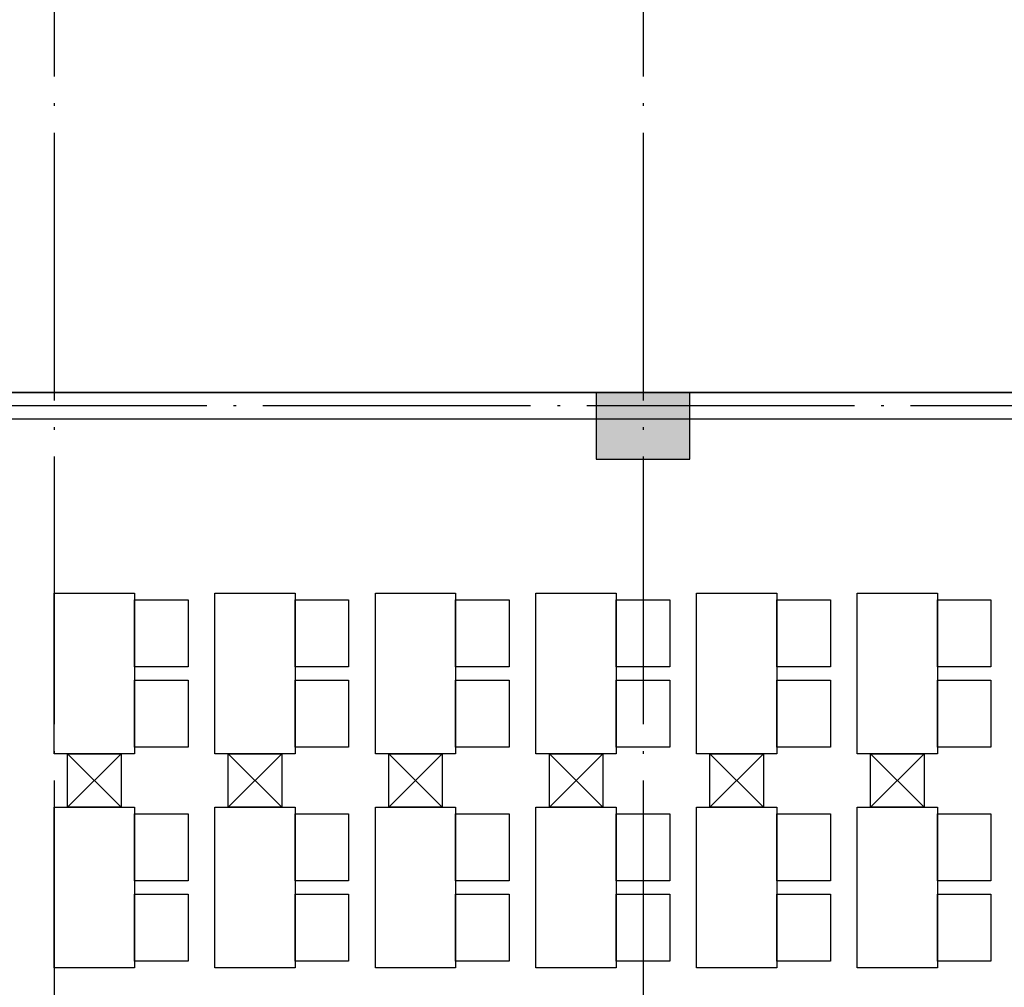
# Model space of a CAD drawing. Extents: x 1779708 to 7299578, y -1121471 to 88434.
# Tile 95 of 256: x 4343609 to 4350967, y -1055489 to -1048258. Entities that reach past the tile are written whole.
import ezdxf

# ---------------------------------------------------------------- set-up
doc = ezdxf.new("R2010")
doc.units = 0
doc.header["$LTSCALE"] = 1000
doc.header["$MEASUREMENT"] = 0
doc.linetypes.add('DOTE', pattern=[2.4200000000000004, 2, -0.2, 0.02, -0.2])
for name, color, linetype in [('DOTE', 1, 'DOTE'), ('FUR', 9, 'CONTINUOUS'), ('WALL', 255, 'CONTINUOUS'), ('墙柱', 2, 'CONTINUOUS'), ('室外构件', 4, 'CONTINUOUS')]:
    doc.layers.add(name, color=color, linetype=linetype)

# ---------------------------------------------------------------- blocks, each defined once
blk = doc.blocks.new('A$C159220C3')
at = {"layer": 'DOTE'}
for p, q in [((30000.00018952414, 149200.0015517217), (30000.00018952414, 7200.001551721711)), ((34400.00018952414, 149200.0015517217), (34400.00018952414, 7200.001551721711)), ((86800.00018952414, 18900.00155172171), (7200.000189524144, 18900.00155172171))]:
    blk.add_line(p, q, dxfattribs=at)
blk = doc.blocks.new('A$C55827B77')
at = {"layer": 'FUR', "color": 9}
for points in [[(4499.999713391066, 2849.999581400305), (3899.999713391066, 2849.999581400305), (3899.999713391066, 1649.999581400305), (4499.999713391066, 1649.999581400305)], [(4499.999713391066, 2299.999581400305), (4899.999713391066, 2299.999581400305), (4899.999713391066, 2799.999581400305), (4499.999713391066, 2799.999581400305)], [(5699.999713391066, 2849.999581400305), (5099.999713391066, 2849.999581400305), (5099.999713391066, 1649.999581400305), (5699.999713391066, 1649.999581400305)], [(5699.999713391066, 2299.999581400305), (6099.999713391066, 2299.999581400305), (6099.999713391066, 2799.999581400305), (5699.999713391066, 2799.999581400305)], [(6899.999713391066, 2849.999581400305), (6299.999713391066, 2849.999581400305), (6299.999713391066, 1649.999581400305), (6899.999713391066, 1649.999581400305)], [(6899.999713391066, 2299.999581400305), (7299.999713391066, 2299.999581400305), (7299.999713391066, 2799.999581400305), (6899.999713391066, 2799.999581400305)], [(8099.999713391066, 2849.999581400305), (7499.999713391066, 2849.999581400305), (7499.999713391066, 1649.999581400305), (8099.999713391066, 1649.999581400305)], [(8099.999713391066, 2299.999581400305), (8499.999713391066, 2299.999581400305), (8499.999713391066, 2799.999581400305), (8099.999713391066, 2799.999581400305)], [(9299.999713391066, 2849.999581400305), (8699.999713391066, 2849.999581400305), (8699.999713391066, 1649.999581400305), (9299.999713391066, 1649.999581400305)], [(9299.999713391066, 2299.999581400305), (9699.999713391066, 2299.999581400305), (9699.999713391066, 2799.999581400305), (9299.999713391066, 2799.999581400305)], [(10499.99971339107, 2849.999581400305), (9899.999713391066, 2849.999581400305), (9899.999713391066, 1649.999581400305), (10499.99971339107, 1649.999581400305)], [(10499.99971339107, 2299.999581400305), (10899.99971339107, 2299.999581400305), (10899.99971339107, 2799.999581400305), (10499.99971339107, 2799.999581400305)], [(4499.999713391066, 1699.999581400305), (4899.999713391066, 1699.999581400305), (4899.999713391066, 2199.999581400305), (4499.999713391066, 2199.999581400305)], [(5699.999713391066, 1699.999581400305), (6099.999713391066, 1699.999581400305), (6099.999713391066, 2199.999581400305), (5699.999713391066, 2199.999581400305)], [(6899.999713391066, 1699.999581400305), (7299.999713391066, 1699.999581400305), (7299.999713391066, 2199.999581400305), (6899.999713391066, 2199.999581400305)], [(8099.999713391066, 1699.999581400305), (8499.999713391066, 1699.999581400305), (8499.999713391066, 2199.999581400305), (8099.999713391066, 2199.999581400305)], [(9299.999713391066, 1699.999581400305), (9699.999713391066, 1699.999581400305), (9699.999713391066, 2199.999581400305), (9299.999713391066, 2199.999581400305)], [(10499.99971339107, 1699.999581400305), (10899.99971339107, 1699.999581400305), (10899.99971339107, 2199.999581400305), (10499.99971339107, 2199.999581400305)], [(4499.999713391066, 1249.999581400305), (3899.999713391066, 1249.999581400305), (3899.999713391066, 49.99958140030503), (4499.999713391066, 49.99958140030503)], [(4499.999713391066, 699.999581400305), (4899.999713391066, 699.999581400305), (4899.999713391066, 1199.999581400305), (4499.999713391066, 1199.999581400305)], [(5699.999713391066, 1249.999581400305), (5099.999713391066, 1249.999581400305), (5099.999713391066, 49.99958140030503), (5699.999713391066, 49.99958140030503)], [(5699.999713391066, 699.999581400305), (6099.999713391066, 699.999581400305), (6099.999713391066, 1199.999581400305), (5699.999713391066, 1199.999581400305)], [(6899.999713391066, 1249.999581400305), (6299.999713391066, 1249.999581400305), (6299.999713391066, 49.99958140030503), (6899.999713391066, 49.99958140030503)], [(6899.999713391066, 699.999581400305), (7299.999713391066, 699.999581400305), (7299.999713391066, 1199.999581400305), (6899.999713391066, 1199.999581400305)], [(8099.999713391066, 1249.999581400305), (7499.999713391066, 1249.999581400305), (7499.999713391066, 49.99958140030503), (8099.999713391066, 49.99958140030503)], [(8099.999713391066, 699.999581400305), (8499.999713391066, 699.999581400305), (8499.999713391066, 1199.999581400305), (8099.999713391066, 1199.999581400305)], [(9299.999713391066, 1249.999581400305), (8699.999713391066, 1249.999581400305), (8699.999713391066, 49.99958140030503), (9299.999713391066, 49.99958140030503)], [(9299.999713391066, 699.999581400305), (9699.999713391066, 699.999581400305), (9699.999713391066, 1199.999581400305), (9299.999713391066, 1199.999581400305)], [(10499.99971339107, 1249.999581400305), (9899.999713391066, 1249.999581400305), (9899.999713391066, 49.99958140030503), (10499.99971339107, 49.99958140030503)], [(10499.99971339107, 699.999581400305), (10899.99971339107, 699.999581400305), (10899.99971339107, 1199.999581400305), (10499.99971339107, 1199.999581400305)], [(4499.999713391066, 99.99958140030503), (4899.999713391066, 99.99958140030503), (4899.999713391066, 599.999581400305), (4499.999713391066, 599.999581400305)], [(5699.999713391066, 99.99958140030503), (6099.999713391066, 99.99958140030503), (6099.999713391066, 599.999581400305), (5699.999713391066, 599.999581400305)], [(6899.999713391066, 99.99958140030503), (7299.999713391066, 99.99958140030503), (7299.999713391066, 599.999581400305), (6899.999713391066, 599.999581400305)], [(8099.999713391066, 99.99958140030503), (8499.999713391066, 99.99958140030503), (8499.999713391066, 599.999581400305), (8099.999713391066, 599.999581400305)], [(9299.999713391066, 99.99958140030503), (9699.999713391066, 99.99958140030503), (9699.999713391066, 599.999581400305), (9299.999713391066, 599.999581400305)], [(10499.99971339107, 99.99958140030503), (10899.99971339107, 99.99958140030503), (10899.99971339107, 599.999581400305), (10499.99971339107, 599.999581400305)]]:
    blk.add_lwpolyline(points, close=True, dxfattribs=at)
for points in [[(3999.999713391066, 1649.999581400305), (3999.999713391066, 1249.999581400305), (4399.999713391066, 1249.999581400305), (4399.999713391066, 1649.999581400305), (3999.999713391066, 1649.999581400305), (4399.999713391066, 1249.999581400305), (3999.999713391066, 1249.999581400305), (4399.999713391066, 1649.999581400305)], [(5199.999713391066, 1649.999581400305), (5199.999713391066, 1249.999581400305), (5599.999713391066, 1249.999581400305), (5599.999713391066, 1649.999581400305), (5199.999713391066, 1649.999581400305), (5599.999713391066, 1249.999581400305), (5199.999713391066, 1249.999581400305), (5599.999713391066, 1649.999581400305)], [(6399.999713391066, 1649.999581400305), (6399.999713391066, 1249.999581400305), (6799.999713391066, 1249.999581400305), (6799.999713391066, 1649.999581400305), (6399.999713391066, 1649.999581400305), (6799.999713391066, 1249.999581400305), (6399.999713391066, 1249.999581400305), (6799.999713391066, 1649.999581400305)], [(7599.999713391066, 1649.999581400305), (7599.999713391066, 1249.999581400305), (7999.999713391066, 1249.999581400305), (7999.999713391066, 1649.999581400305), (7599.999713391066, 1649.999581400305), (7999.999713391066, 1249.999581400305), (7599.999713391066, 1249.999581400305), (7999.999713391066, 1649.999581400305)], [(8799.999713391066, 1649.999581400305), (8799.999713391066, 1249.999581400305), (9199.999713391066, 1249.999581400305), (9199.999713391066, 1649.999581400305), (8799.999713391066, 1649.999581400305), (9199.999713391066, 1249.999581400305), (8799.999713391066, 1249.999581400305), (9199.999713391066, 1649.999581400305)], [(9999.999713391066, 1649.999581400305), (9999.999713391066, 1249.999581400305), (10399.99971339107, 1249.999581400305), (10399.99971339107, 1649.999581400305), (9999.999713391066, 1649.999581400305), (10399.99971339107, 1249.999581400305), (9999.999713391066, 1249.999581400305), (10399.99971339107, 1649.999581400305)]]:
    blk.add_lwpolyline(points, dxfattribs=at)

msp = doc.modelspace()

# ---------------------------------------------------------------- hatches: boundary and pattern name
at = {"layer": '墙柱'}
h = msp.add_hatch(color=256, dxfattribs=at)
h.paths.add_polyline_path([(4323067.098468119, -1009843.315705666), (4324067.098468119, -1009843.315705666), (4324067.098468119, -1010343.315705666), (4323067.098468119, -1010343.315705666)])
h.paths.add_polyline_path([(4323067.098468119, -1016093.315705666), (4324067.098468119, -1016093.315705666), (4324067.098468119, -1016593.315705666), (4323067.098468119, -1016593.315705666)])
h.paths.add_polyline_path([(4323067.098468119, -1022643.315705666), (4324067.098468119, -1022643.315705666), (4324067.098468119, -1023143.315705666), (4323067.098468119, -1023143.315705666)])
h.paths.add_polyline_path([(4397967.098468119, -1051543.315705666), (4398667.098468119, -1051543.315705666), (4398667.098468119, -1051043.315705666), (4397967.098468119, -1051043.315705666)])
h.paths.add_polyline_path([(4347917.098468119, -1019143.315705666), (4348617.098468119, -1019143.315705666), (4348617.098468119, -1019643.315705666), (4347917.098468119, -1019643.315705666)])
h.paths.add_polyline_path([(4389917.098468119, -1051543.315705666), (4390617.098468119, -1051543.315705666), (4390617.098468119, -1051043.315705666), (4389917.098468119, -1051043.315705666)])
h.paths.add_polyline_path([(4347917.098468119, -1051543.315705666), (4348617.098468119, -1051543.315705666), (4348617.098468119, -1051043.315705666), (4347917.098468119, -1051043.315705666)])
h.paths.add_polyline_path([(4323567.098468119, -1028493.315705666), (4324067.098468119, -1028493.315705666), (4324067.098468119, -1028993.315705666), (4323567.098468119, -1028993.315705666)])
h.paths.add_polyline_path([(4350197.098468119, -1045743.315705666), (4350197.098468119, -1045443.315705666), (4349297.098468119, -1045443.315705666), (4349297.098468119, -1045743.315705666)])
h.paths.add_polyline_path([(4377567.098468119, -1060843.315705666), (4378067.098468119, -1060843.315705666), (4378067.098468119, -1060343.315705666), (4377567.098468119, -1060343.315705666)])
h.paths.add_polyline_path([(4339667.098468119, -1009843.315705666), (4340167.098468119, -1009843.315705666), (4340167.098468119, -1010343.315705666), (4339667.098468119, -1010343.315705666)])
h.paths.add_polyline_path([(4347967.098468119, -1009843.315705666), (4348567.098468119, -1009843.315705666), (4348567.098468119, -1010343.315705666), (4347967.098468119, -1010343.315705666)])
h.paths.add_polyline_path([(4365067.098468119, -1019043.315705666), (4365667.098468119, -1019043.315705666), (4365667.098468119, -1019643.315705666), (4365067.098468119, -1019643.315705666)])
h.paths.add_polyline_path([(4381567.098468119, -1027843.315705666), (4382167.098468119, -1027843.315705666), (4382167.098468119, -1028443.315705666), (4381567.098468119, -1028443.315705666)])
h.paths.add_polyline_path([(4336067.098468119, -1015993.315705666), (4336567.098468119, -1015993.315705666), (4336567.098468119, -1016693.315705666), (4336067.098468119, -1016693.315705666)])
h.paths.add_polyline_path([(4389767.098468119, -1023743.315705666), (4390267.098468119, -1023743.315705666), (4390267.098468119, -1024243.315705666), (4389767.098468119, -1024243.315705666)])
h.paths.add_polyline_path([(4339567.098468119, -1048043.315705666), (4340167.098468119, -1048043.315705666), (4340167.098468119, -1047543.315705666), (4339567.098468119, -1047543.315705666)])
h.paths.add_polyline_path([(4343767.098468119, -1041443.315705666), (4344267.098468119, -1041443.315705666), (4344267.098468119, -1040943.315705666), (4343767.098468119, -1040943.315705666)])
h.paths.add_polyline_path([(4343767.098468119, -1034843.315705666), (4344267.098468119, -1034843.315705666), (4344267.098468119, -1034343.315705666), (4343767.098468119, -1034343.315705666)])
h.paths.add_polyline_path([(4336067.098468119, -1029093.315705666), (4336567.098468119, -1029093.315705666), (4336567.098468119, -1028393.315705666), (4336067.098468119, -1028393.315705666)])
h.paths.add_polyline_path([(4343767.098468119, -1022643.315705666), (4344267.098468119, -1022643.315705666), (4344267.098468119, -1023143.315705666), (4343767.098468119, -1023143.315705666)])
h.paths.add_polyline_path([(4336067.098468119, -1009843.315705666), (4336567.098468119, -1009843.315705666), (4336567.098468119, -1010343.315705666), (4336067.098468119, -1010343.315705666)])
h.paths.add_polyline_path([(4377967.098468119, -1036343.315705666), (4377467.098468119, -1036343.315705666), (4377467.098468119, -1035843.315705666), (4377967.098468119, -1035843.315705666)])
h.paths.add_polyline_path([(4397967.098468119, -1019143.315705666), (4398667.098468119, -1019143.315705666), (4398667.098468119, -1019643.315705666), (4397967.098468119, -1019643.315705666)])
h.paths.add_polyline_path([(4331467.098468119, -1048043.315705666), (4331967.098468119, -1048043.315705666), (4331967.098468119, -1047543.315705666), (4331467.098468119, -1047543.315705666)])
h.paths.add_polyline_path([(4389917.098468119, -1036443.315705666), (4390617.098468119, -1036443.315705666), (4390617.098468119, -1035843.315705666), (4389917.098468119, -1035843.315705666)])
h.paths.add_polyline_path([(4397967.098468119, -1035843.315705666), (4398667.098468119, -1035843.315705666), (4398667.098468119, -1036443.315705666), (4397967.098468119, -1036443.315705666)])
h.paths.add_polyline_path([(4381567.098468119, -1035843.315705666), (4382167.098468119, -1035843.315705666), (4382167.098468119, -1036443.315705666), (4381567.098468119, -1036443.315705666)])
h.paths.add_polyline_path([(4389767.098468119, -1027943.315705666), (4390267.098468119, -1027943.315705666), (4390267.098468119, -1028443.315705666), (4389767.098468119, -1028443.315705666)])
h.paths.add_polyline_path([(4377467.098468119, -1027943.315705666), (4377967.098468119, -1027943.315705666), (4377967.098468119, -1028443.315705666), (4377467.098468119, -1028443.315705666)])
h.paths.add_polyline_path([(4373217.098468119, -1048043.315705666), (4373717.098468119, -1048043.315705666), (4373717.098468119, -1047543.315705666), (4373217.098468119, -1047543.315705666)])
h.paths.add_polyline_path([(4369267.098468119, -1009843.315705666), (4369767.098468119, -1009843.315705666), (4369767.098468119, -1010343.315705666), (4369267.098468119, -1010343.315705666)])
h.paths.add_polyline_path([(4365567.098468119, -1022643.315705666), (4365067.098468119, -1022643.315705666), (4365067.098468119, -1023143.315705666), (4365567.098468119, -1023143.315705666)])
h.paths.add_polyline_path([(4365567.098468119, -1009843.315705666), (4365067.098468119, -1009843.315705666), (4365067.098468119, -1010343.315705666), (4365567.098468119, -1010343.315705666)])
h.paths.add_polyline_path([(4347967.098468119, -1022643.315705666), (4348467.098468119, -1022643.315705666), (4348467.098468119, -1023143.315705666), (4347967.098468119, -1023143.315705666)])
h.paths.add_polyline_path([(4343767.098468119, -1028993.315705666), (4344267.098468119, -1028993.315705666), (4344267.098468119, -1028493.315705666), (4343767.098468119, -1028493.315705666)])
h.paths.add_polyline_path([(4336067.098468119, -1023343.315705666), (4336567.098468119, -1023343.315705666), (4336567.098468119, -1022643.315705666), (4336067.098468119, -1022643.315705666)])
h.paths.add_polyline_path([(4339567.098468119, -1034843.315705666), (4340167.098468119, -1034843.315705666), (4340167.098468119, -1034343.315705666), (4339567.098468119, -1034343.315705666)])
h.paths.add_polyline_path([(4331167.098468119, -1034843.315705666), (4331767.098468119, -1034843.315705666), (4331767.098468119, -1034343.315705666), (4331167.098468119, -1034343.315705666)])
h.paths.add_polyline_path([(4323067.098468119, -1034843.315705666), (4324067.098468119, -1034843.315705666), (4324067.098468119, -1034343.315705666), (4323067.098468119, -1034343.315705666)])
h.paths.add_polyline_path([(4339567.098468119, -1041543.315705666), (4340167.098468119, -1041543.315705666), (4340167.098468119, -1040943.315705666), (4339567.098468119, -1040943.315705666)])
h.paths.add_polyline_path([(4331467.098468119, -1041543.315705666), (4331967.098468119, -1041543.315705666), (4331967.098468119, -1040943.315705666), (4331467.098468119, -1040943.315705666)])
h.paths.add_polyline_path([(4397967.098468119, -1022343.315705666), (4398667.098468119, -1022343.315705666), (4398667.098468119, -1022843.315705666), (4397967.098468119, -1022843.315705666)])
h.paths.add_polyline_path([(4398167.098468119, -1009843.315705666), (4398667.098468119, -1009843.315705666), (4398667.098468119, -1010343.315705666), (4398167.098468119, -1010343.315705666)])
h.paths.add_polyline_path([(4389917.098468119, -1018943.315705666), (4390617.098468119, -1018943.315705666), (4390617.098468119, -1019643.315705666), (4389917.098468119, -1019643.315705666)])
h.paths.add_polyline_path([(4389867.098468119, -1009843.315705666), (4390667.098468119, -1009843.315705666), (4390667.098468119, -1010343.315705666), (4389867.098468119, -1010343.315705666)])
h.paths.add_polyline_path([(4381517.098468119, -1018943.315705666), (4382217.098468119, -1018943.315705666), (4382217.098468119, -1019643.315705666), (4381517.098468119, -1019643.315705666)])
h.paths.add_polyline_path([(4381567.098468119, -1009843.315705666), (4382167.098468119, -1009843.315705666), (4382167.098468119, -1010343.315705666), (4381567.098468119, -1010343.315705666)])
h.paths.add_polyline_path([(4373217.098468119, -1022643.315705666), (4373717.098468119, -1022643.315705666), (4373717.098468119, -1023143.315705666), (4373217.098468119, -1023143.315705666)])
h.paths.add_polyline_path([(4373117.098468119, -1019143.315705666), (4373817.098468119, -1019143.315705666), (4373817.098468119, -1019643.315705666), (4373117.098468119, -1019643.315705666)])
h.paths.add_polyline_path([(4373217.098468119, -1009843.315705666), (4373717.098468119, -1009843.315705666), (4373717.098468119, -1010343.315705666), (4373217.098468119, -1010343.315705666)])
h.paths.add_polyline_path([(4356167.098468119, -1022643.315705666), (4356667.098468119, -1022643.315705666), (4356667.098468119, -1023143.315705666), (4356167.098468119, -1023143.315705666)])
h.paths.add_polyline_path([(4356067.098468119, -1019043.315705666), (4356667.098468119, -1019043.315705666), (4356667.098468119, -1019643.315705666), (4356067.098468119, -1019643.315705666)])
h.paths.add_polyline_path([(4339567.098468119, -1019043.315705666), (4340167.098468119, -1019043.315705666), (4340167.098468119, -1019643.315705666), (4339567.098468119, -1019643.315705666)])
h.paths.add_polyline_path([(4356167.098468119, -1009843.315705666), (4356667.098468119, -1009843.315705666), (4356667.098468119, -1010343.315705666), (4356167.098468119, -1010343.315705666)])
h.paths.add_polyline_path([(4389917.098468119, -1048043.315705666), (4390617.098468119, -1048043.315705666), (4390617.098468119, -1047443.315705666), (4389917.098468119, -1047443.315705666)])
h.paths.add_polyline_path([(4397967.098468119, -1060843.315705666), (4398667.098468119, -1060843.315705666), (4398667.098468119, -1060343.315705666), (4397967.098468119, -1060343.315705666)])
h.paths.add_polyline_path([(4389967.098468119, -1060843.315705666), (4390567.098468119, -1060843.315705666), (4390567.098468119, -1060343.315705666), (4389967.098468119, -1060343.315705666)])
h.paths.add_polyline_path([(4381567.098468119, -1048043.315705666), (4382167.098468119, -1048043.315705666), (4382167.098468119, -1047443.315705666), (4381567.098468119, -1047443.315705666)])
h.paths.add_polyline_path([(4381517.098468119, -1051543.315705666), (4382217.098468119, -1051543.315705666), (4382217.098468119, -1051043.315705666), (4381517.098468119, -1051043.315705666)])
h.paths.add_polyline_path([(4381617.098468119, -1060843.315705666), (4382117.098468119, -1060843.315705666), (4382117.098468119, -1060343.315705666), (4381617.098468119, -1060343.315705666)])
h.paths.add_polyline_path([(4373167.098468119, -1051643.315705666), (4373767.098468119, -1051643.315705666), (4373767.098468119, -1051043.315705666), (4373167.098468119, -1051043.315705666)])
h.paths.add_polyline_path([(4373167.098468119, -1060843.315705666), (4373767.098468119, -1060843.315705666), (4373767.098468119, -1060343.315705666), (4373167.098468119, -1060343.315705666)])
h.paths.add_polyline_path([(4365067.098468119, -1048043.315705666), (4365567.098468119, -1048043.315705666), (4365567.098468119, -1047543.315705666), (4365067.098468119, -1047543.315705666)])
h.paths.add_polyline_path([(4365067.098468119, -1051643.315705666), (4365667.098468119, -1051643.315705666), (4365667.098468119, -1051043.315705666), (4365067.098468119, -1051043.315705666)])
h.paths.add_polyline_path([(4356167.098468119, -1048043.315705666), (4356667.098468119, -1048043.315705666), (4356667.098468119, -1047543.315705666), (4356167.098468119, -1047543.315705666)])
h.paths.add_polyline_path([(4348127.098467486, -1048043.315705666), (4348727.098467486, -1048043.315705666), (4348727.098467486, -1047643.315705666), (4348127.098467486, -1047643.315705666)])
h.paths.add_polyline_path([(4356067.098468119, -1051643.315705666), (4356667.098468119, -1051643.315705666), (4356667.098468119, -1051043.315705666), (4356067.098468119, -1051043.315705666)])
h.paths.add_polyline_path([(4323067.098468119, -1048343.315705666), (4323767.098468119, -1048343.315705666), (4323767.098468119, -1047843.315705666), (4323067.098468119, -1047843.315705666)])
h.paths.add_polyline_path([(4323067.098468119, -1051543.315705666), (4323767.098468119, -1051543.315705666), (4323767.098468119, -1051043.315705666), (4323067.098468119, -1051043.315705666)])
h.paths.add_polyline_path([(4331117.098468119, -1051543.315705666), (4331817.098468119, -1051543.315705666), (4331817.098468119, -1051043.315705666), (4331117.098468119, -1051043.315705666)])
h.paths.add_polyline_path([(4339567.098468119, -1051643.315705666), (4340167.098468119, -1051643.315705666), (4340167.098468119, -1051043.315705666), (4339567.098468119, -1051043.315705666)])
h.paths.add_polyline_path([(4365067.098468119, -1060843.315705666), (4365567.098468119, -1060843.315705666), (4365567.098468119, -1060343.315705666), (4365067.098468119, -1060343.315705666)])
h.paths.add_polyline_path([(4356167.098468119, -1060843.315705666), (4356667.098468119, -1060843.315705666), (4356667.098468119, -1060343.315705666), (4356167.098468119, -1060343.315705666)])
h.paths.add_polyline_path([(4347967.098468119, -1060843.315705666), (4348567.098468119, -1060843.315705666), (4348567.098468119, -1060343.315705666), (4347967.098468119, -1060343.315705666)])
h.paths.add_polyline_path([(4339567.098468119, -1060843.315705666), (4340167.098468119, -1060843.315705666), (4340167.098468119, -1060343.315705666), (4339567.098468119, -1060343.315705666)])
h.paths.add_polyline_path([(4331117.098468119, -1060843.315705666), (4331817.098468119, -1060843.315705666), (4331817.098468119, -1060343.315705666), (4331117.098468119, -1060343.315705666)])
h.paths.add_polyline_path([(4323067.098468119, -1060843.315705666), (4323567.098468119, -1060843.315705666), (4323567.098468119, -1060343.315705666), (4323067.098468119, -1060343.315705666)])
h.paths.add_polyline_path([(4397967.098468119, -1048043.315705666), (4398667.098468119, -1048043.315705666), (4398667.098468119, -1047443.315705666), (4397967.098468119, -1047443.315705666)])
h.paths.add_polyline_path([(4323067.098468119, -973843.3157056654), (4324067.098468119, -973843.3157056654), (4324067.098468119, -973343.3157056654), (4323067.098468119, -973343.3157056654)])
h.paths.add_polyline_path([(4323067.098468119, -967593.3157056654), (4324067.098468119, -967593.3157056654), (4324067.098468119, -967093.3157056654), (4323067.098468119, -967093.3157056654)])
h.paths.add_polyline_path([(4323067.098468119, -961043.3157056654), (4324067.098468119, -961043.3157056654), (4324067.098468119, -960543.3157056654), (4323067.098468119, -960543.3157056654)])
h.paths.add_polyline_path([(4397967.098468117, -932143.3157056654), (4398667.098468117, -932143.3157056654), (4398667.098468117, -932643.3157056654), (4397967.098468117, -932643.3157056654)])
h.paths.add_polyline_path([(4347917.098468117, -964543.3157056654), (4348617.098468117, -964543.3157056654), (4348617.098468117, -964043.3157056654), (4347917.098468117, -964043.3157056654)])
h.paths.add_polyline_path([(4389917.098468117, -932143.3157056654), (4390617.098468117, -932143.3157056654), (4390617.098468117, -932643.3157056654), (4389917.098468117, -932643.3157056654)])
h.paths.add_polyline_path([(4347917.098468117, -932143.3157056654), (4348617.098468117, -932143.3157056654), (4348617.098468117, -932643.3157056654), (4347917.098468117, -932643.3157056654)])
h.paths.add_polyline_path([(4323567.098468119, -955193.3157056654), (4324067.098468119, -955193.3157056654), (4324067.098468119, -954693.3157056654), (4323567.098468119, -954693.3157056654)])
h.paths.add_polyline_path([(4350197.098468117, -937943.3157056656), (4350197.098468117, -938243.3157056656), (4349297.098468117, -938243.3157056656), (4349297.098468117, -937943.3157056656)])
h.paths.add_polyline_path([(4377567.098468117, -922843.3157056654), (4378067.098468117, -922843.3157056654), (4378067.098468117, -923343.3157056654), (4377567.098468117, -923343.3157056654)])
h.paths.add_polyline_path([(4339667.098468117, -973843.3157056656), (4340167.098468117, -973843.3157056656), (4340167.098468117, -973343.3157056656), (4339667.098468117, -973343.3157056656)])
h.paths.add_polyline_path([(4347967.098468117, -973843.3157056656), (4348567.098468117, -973843.3157056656), (4348567.098468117, -973343.3157056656), (4347967.098468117, -973343.3157056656)])
h.paths.add_polyline_path([(4365067.098468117, -964643.3157056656), (4365667.098468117, -964643.3157056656), (4365667.098468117, -964043.3157056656), (4365067.098468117, -964043.3157056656)])
h.paths.add_polyline_path([(4381567.098468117, -955843.3157056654), (4382167.098468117, -955843.3157056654), (4382167.098468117, -955243.3157056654), (4381567.098468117, -955243.3157056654)])
h.paths.add_polyline_path([(4336067.098468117, -967693.3157056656), (4336567.098468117, -967693.3157056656), (4336567.098468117, -966993.3157056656), (4336067.098468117, -966993.3157056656)])
h.paths.add_polyline_path([(4389767.098468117, -959943.3157056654), (4390267.098468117, -959943.3157056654), (4390267.098468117, -959443.3157056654), (4389767.098468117, -959443.3157056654)])
h.paths.add_polyline_path([(4339567.098468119, -935643.3157056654), (4340167.098468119, -935643.3157056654), (4340167.098468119, -936143.3157056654), (4339567.098468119, -936143.3157056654)])
h.paths.add_polyline_path([(4343767.098468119, -942243.3157056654), (4344267.098468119, -942243.3157056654), (4344267.098468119, -942743.3157056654), (4343767.098468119, -942743.3157056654)])
h.paths.add_polyline_path([(4343767.098468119, -948843.3157056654), (4344267.098468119, -948843.3157056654), (4344267.098468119, -949343.3157056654), (4343767.098468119, -949343.3157056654)])
h.paths.add_polyline_path([(4336067.098468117, -954593.3157056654), (4336567.098468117, -954593.3157056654), (4336567.098468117, -955293.3157056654), (4336067.098468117, -955293.3157056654)])
h.paths.add_polyline_path([(4343767.098468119, -961043.3157056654), (4344267.098468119, -961043.3157056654), (4344267.098468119, -960543.3157056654), (4343767.098468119, -960543.3157056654)])
h.paths.add_polyline_path([(4336067.098468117, -973843.3157056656), (4336567.098468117, -973843.3157056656), (4336567.098468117, -973343.3157056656), (4336067.098468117, -973343.3157056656)])
h.paths.add_polyline_path([(4377967.098468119, -947343.3157056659), (4377467.098468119, -947343.3157056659), (4377467.098468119, -947843.3157056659), (4377967.098468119, -947843.3157056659)])
h.paths.add_polyline_path([(4397967.098468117, -964543.3157056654), (4398667.098468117, -964543.3157056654), (4398667.098468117, -964043.3157056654), (4397967.098468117, -964043.3157056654)])
h.paths.add_polyline_path([(4331467.098468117, -935643.3157056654), (4331967.098468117, -935643.3157056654), (4331967.098468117, -936143.3157056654), (4331467.098468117, -936143.3157056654)])
h.paths.add_polyline_path([(4389917.098468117, -947243.3157056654), (4390617.098468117, -947243.3157056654), (4390617.098468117, -947843.3157056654), (4389917.098468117, -947843.3157056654)])
h.paths.add_polyline_path([(4397967.098468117, -947843.3157056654), (4398667.098468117, -947843.3157056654), (4398667.098468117, -947243.3157056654), (4397967.098468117, -947243.3157056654)])
h.paths.add_polyline_path([(4381567.098468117, -947843.3157056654), (4382167.098468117, -947843.3157056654), (4382167.098468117, -947243.3157056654), (4381567.098468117, -947243.3157056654)])
h.paths.add_polyline_path([(4389767.098468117, -955743.3157056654), (4390267.098468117, -955743.3157056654), (4390267.098468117, -955243.3157056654), (4389767.098468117, -955243.3157056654)])
h.paths.add_polyline_path([(4377467.098468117, -955743.3157056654), (4377967.098468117, -955743.3157056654), (4377967.098468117, -955243.3157056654), (4377467.098468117, -955243.3157056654)])
h.paths.add_polyline_path([(4373217.098468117, -935643.3157056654), (4373717.098468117, -935643.3157056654), (4373717.098468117, -936143.3157056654), (4373217.098468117, -936143.3157056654)])
h.paths.add_polyline_path([(4369267.098468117, -973843.3157056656), (4369767.098468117, -973843.3157056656), (4369767.098468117, -973343.3157056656), (4369267.098468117, -973343.3157056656)])
h.paths.add_polyline_path([(4365567.098468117, -961043.3157056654), (4365067.098468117, -961043.3157056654), (4365067.098468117, -960543.3157056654), (4365567.098468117, -960543.3157056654)])
h.paths.add_polyline_path([(4365567.098468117, -973843.3157056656), (4365067.098468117, -973843.3157056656), (4365067.098468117, -973343.3157056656), (4365567.098468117, -973343.3157056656)])
h.paths.add_polyline_path([(4347967.098468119, -961043.3157056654), (4348467.098468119, -961043.3157056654), (4348467.098468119, -960543.3157056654), (4347967.098468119, -960543.3157056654)])
h.paths.add_polyline_path([(4343767.098468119, -954693.3157056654), (4344267.098468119, -954693.3157056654), (4344267.098468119, -955193.3157056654), (4343767.098468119, -955193.3157056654)])
h.paths.add_polyline_path([(4336067.098468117, -960343.3157056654), (4336567.098468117, -960343.3157056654), (4336567.098468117, -961043.3157056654), (4336067.098468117, -961043.3157056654)])
h.paths.add_polyline_path([(4339567.098468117, -948843.3157056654), (4340167.098468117, -948843.3157056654), (4340167.098468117, -949343.3157056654), (4339567.098468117, -949343.3157056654)])
h.paths.add_polyline_path([(4331167.098468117, -948843.3157056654), (4331767.098468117, -948843.3157056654), (4331767.098468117, -949343.3157056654), (4331167.098468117, -949343.3157056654)])
h.paths.add_polyline_path([(4323067.098468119, -948843.3157056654), (4324067.098468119, -948843.3157056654), (4324067.098468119, -949343.3157056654), (4323067.098468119, -949343.3157056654)])
h.paths.add_polyline_path([(4339567.098468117, -942143.3157056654), (4340167.098468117, -942143.3157056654), (4340167.098468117, -942743.3157056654), (4339567.098468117, -942743.3157056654)])
h.paths.add_polyline_path([(4331467.098468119, -942143.3157056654), (4331967.098468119, -942143.3157056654), (4331967.098468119, -942743.3157056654), (4331467.098468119, -942743.3157056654)])
h.paths.add_polyline_path([(4397967.098468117, -961343.3157056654), (4398667.098468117, -961343.3157056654), (4398667.098468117, -960843.3157056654), (4397967.098468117, -960843.3157056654)])
h.paths.add_polyline_path([(4398167.098468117, -973843.3157056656), (4398667.098468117, -973843.3157056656), (4398667.098468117, -973343.3157056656), (4398167.098468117, -973343.3157056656)])
h.paths.add_polyline_path([(4389917.098468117, -964743.3157056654), (4390617.098468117, -964743.3157056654), (4390617.098468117, -964043.3157056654), (4389917.098468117, -964043.3157056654)])
h.paths.add_polyline_path([(4389867.098468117, -973843.3157056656), (4390667.098468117, -973843.3157056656), (4390667.098468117, -973343.3157056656), (4389867.098468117, -973343.3157056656)])
h.paths.add_polyline_path([(4381517.098468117, -964743.3157056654), (4382217.098468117, -964743.3157056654), (4382217.098468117, -964043.3157056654), (4381517.098468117, -964043.3157056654)])
h.paths.add_polyline_path([(4381567.098468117, -973843.3157056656), (4382167.098468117, -973843.3157056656), (4382167.098468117, -973343.3157056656), (4381567.098468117, -973343.3157056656)])
h.paths.add_polyline_path([(4373217.098468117, -961043.3157056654), (4373717.098468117, -961043.3157056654), (4373717.098468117, -960543.3157056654), (4373217.098468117, -960543.3157056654)])
h.paths.add_polyline_path([(4373117.098468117, -964543.3157056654), (4373817.098468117, -964543.3157056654), (4373817.098468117, -964043.3157056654), (4373117.098468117, -964043.3157056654)])
h.paths.add_polyline_path([(4373217.098468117, -973843.3157056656), (4373717.098468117, -973843.3157056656), (4373717.098468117, -973343.3157056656), (4373217.098468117, -973343.3157056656)])
h.paths.add_polyline_path([(4356167.098468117, -961043.3157056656), (4356667.098468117, -961043.3157056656), (4356667.098468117, -960543.3157056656), (4356167.098468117, -960543.3157056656)])
h.paths.add_polyline_path([(4356067.098468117, -964643.3157056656), (4356667.098468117, -964643.3157056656), (4356667.098468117, -964043.3157056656), (4356067.098468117, -964043.3157056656)])
h.paths.add_polyline_path([(4339567.098468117, -964643.3157056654), (4340167.098468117, -964643.3157056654), (4340167.098468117, -964043.3157056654), (4339567.098468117, -964043.3157056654)])
h.paths.add_polyline_path([(4356167.098468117, -973843.3157056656), (4356667.098468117, -973843.3157056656), (4356667.098468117, -973343.3157056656), (4356167.098468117, -973343.3157056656)])
h.paths.add_polyline_path([(4389917.098468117, -935643.3157056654), (4390617.098468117, -935643.3157056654), (4390617.098468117, -936243.3157056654), (4389917.098468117, -936243.3157056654)])
h.paths.add_polyline_path([(4397967.098468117, -922843.3157056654), (4398667.098468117, -922843.3157056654), (4398667.098468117, -923343.3157056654), (4397967.098468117, -923343.3157056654)])
h.paths.add_polyline_path([(4389967.098468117, -922843.3157056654), (4390567.098468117, -922843.3157056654), (4390567.098468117, -923343.3157056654), (4389967.098468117, -923343.3157056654)])
h.paths.add_polyline_path([(4381567.098468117, -935643.3157056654), (4382167.098468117, -935643.3157056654), (4382167.098468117, -936243.3157056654), (4381567.098468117, -936243.3157056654)])
h.paths.add_polyline_path([(4381517.098468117, -932143.3157056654), (4382217.098468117, -932143.3157056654), (4382217.098468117, -932643.3157056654), (4381517.098468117, -932643.3157056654)])
h.paths.add_polyline_path([(4381617.098468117, -922843.3157056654), (4382117.098468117, -922843.3157056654), (4382117.098468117, -923343.3157056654), (4381617.098468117, -923343.3157056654)])
h.paths.add_polyline_path([(4373167.098468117, -932043.3157056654), (4373767.098468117, -932043.3157056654), (4373767.098468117, -932643.3157056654), (4373167.098468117, -932643.3157056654)])
h.paths.add_polyline_path([(4373167.098468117, -922843.3157056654), (4373767.098468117, -922843.3157056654), (4373767.098468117, -923343.3157056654), (4373167.098468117, -923343.3157056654)])
h.paths.add_polyline_path([(4365067.098468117, -935643.3157056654), (4365567.098468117, -935643.3157056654), (4365567.098468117, -936143.3157056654), (4365067.098468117, -936143.3157056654)])
h.paths.add_polyline_path([(4365067.098468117, -932043.3157056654), (4365667.098468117, -932043.3157056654), (4365667.098468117, -932643.3157056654), (4365067.098468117, -932643.3157056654)])
h.paths.add_polyline_path([(4356167.098468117, -935643.3157056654), (4356667.098468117, -935643.3157056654), (4356667.098468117, -936143.3157056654), (4356167.098468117, -936143.3157056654)])
h.paths.add_polyline_path([(4348127.098467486, -935643.3157056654), (4348727.098467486, -935643.3157056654), (4348727.098467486, -936043.3157056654), (4348127.098467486, -936043.3157056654)])
h.paths.add_polyline_path([(4356067.098468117, -932043.3157056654), (4356667.098468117, -932043.3157056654), (4356667.098468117, -932643.3157056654), (4356067.098468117, -932643.3157056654)])
h.paths.add_polyline_path([(4323067.098468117, -935343.3157056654), (4323767.098468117, -935343.3157056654), (4323767.098468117, -935843.3157056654), (4323067.098468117, -935843.3157056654)])
h.paths.add_polyline_path([(4323067.098468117, -932143.3157056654), (4323767.098468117, -932143.3157056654), (4323767.098468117, -932643.3157056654), (4323067.098468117, -932643.3157056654)])
h.paths.add_polyline_path([(4331117.098468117, -932143.3157056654), (4331817.098468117, -932143.3157056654), (4331817.098468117, -932643.3157056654), (4331117.098468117, -932643.3157056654)])
h.paths.add_polyline_path([(4339567.098468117, -932043.3157056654), (4340167.098468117, -932043.3157056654), (4340167.098468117, -932643.3157056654), (4339567.098468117, -932643.3157056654)])
h.paths.add_polyline_path([(4365067.098468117, -922843.3157056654), (4365567.098468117, -922843.3157056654), (4365567.098468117, -923343.3157056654), (4365067.098468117, -923343.3157056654)])
h.paths.add_polyline_path([(4356167.098468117, -922843.3157056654), (4356667.098468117, -922843.3157056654), (4356667.098468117, -923343.3157056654), (4356167.098468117, -923343.3157056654)])
h.paths.add_polyline_path([(4347967.098468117, -922843.3157056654), (4348567.098468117, -922843.3157056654), (4348567.098468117, -923343.3157056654), (4347967.098468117, -923343.3157056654)])
h.paths.add_polyline_path([(4339567.098468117, -922843.3157056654), (4340167.098468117, -922843.3157056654), (4340167.098468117, -923343.3157056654), (4339567.098468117, -923343.3157056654)])
h.paths.add_polyline_path([(4331117.098468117, -922843.3157056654), (4331817.098468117, -922843.3157056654), (4331817.098468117, -923343.3157056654), (4331117.098468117, -923343.3157056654)])
h.paths.add_polyline_path([(4323067.098468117, -922843.3157056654), (4323567.098468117, -922843.3157056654), (4323567.098468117, -923343.3157056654), (4323067.098468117, -923343.3157056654)])
h.paths.add_polyline_path([(4397967.098468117, -935643.3157056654), (4398667.098468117, -935643.3157056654), (4398667.098468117, -936243.3157056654), (4397967.098468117, -936243.3157056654)])

# ---------------------------------------------------------------- linework, layer by layer
at = {"layer": 'WALL'}
for p, q in [((4354467.098467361, -1051043.315705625), (4341767.098467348, -1051043.315705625)), ((4354267.098468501, -1051243.315705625), (4341967.098466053, -1051243.315705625))]:
    msp.add_line(p, q, dxfattribs=at)
at = {"layer": '墙柱'}
msp.add_lwpolyline([(4347917.098468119, -1051543.315705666), (4348617.098468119, -1051543.315705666), (4348617.098468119, -1051043.315705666), (4347917.098468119, -1051043.315705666)], close=True, dxfattribs=at)
at = {"layer": '室外构件'}
msp.add_line((4340167.098467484, -1051043.315705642), (4365067.098467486, -1051043.31570563), dxfattribs=at)

# ---------------------------------------------------------------- block references
at = {"layer": 'FUR', "color": 9, "xscale": -1, "rotation": 180}
msp.add_blockref('A$C55827B77', (4339967.099610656, -1052493.31608082), dxfattribs=at)
at = {"layer": '室外构件'}
msp.add_blockref('A$C159220C3', (4313867.098277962, -1070043.317257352), dxfattribs=at)

doc.saveas('drawing.dxf')
